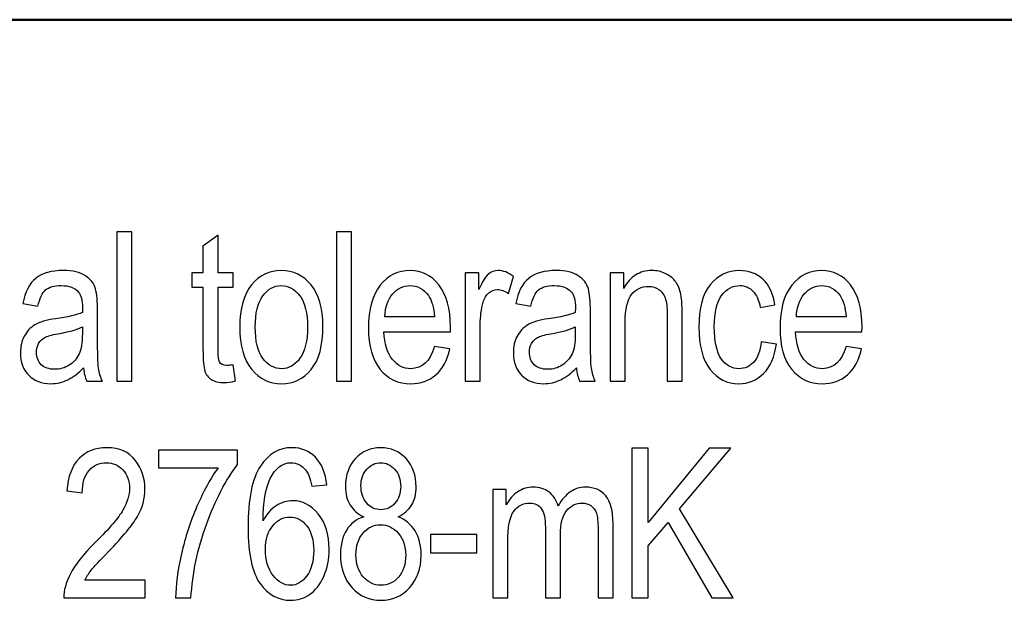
# Model space of a CAD drawing. Header units: centimetres. Extents: x -94 to 21, y -30 to 196.
# Tile 114 of 143: x 8.901 to 10.266, y 11.591 to 12.397. Entities that reach past the tile are written whole.
import ezdxf

# ---------------------------------------------------------------- set-up
doc = ezdxf.new("R2010")
doc.units = ezdxf.units.CM
doc.header["$MEASUREMENT"] = 0
doc.layers.add('Ebene 1', color=7, linetype='Continuous')

msp = doc.modelspace()

# ---------------------------------------------------------------- linework, layer by layer
at = {"layer": 'Ebene 1', "lineweight": 50}
msp.add_open_spline([(20.28137, 12.39674), (20.28137, 12.39674), (1.98279, 12.39674), (1.98279, 12.39674)], degree=3, dxfattribs=at)
at = {"layer": 'Ebene 1'}
for points, knots in [([(9.03535, 11.89509), (9.03535, 11.89509), (9.03535, 12.10254), (9.03535, 12.10254), (9.03535, 12.10254), (9.05621, 12.10254), (9.05621, 12.10254), (9.05621, 12.10254), (9.05621, 11.89509), (9.05621, 11.89509), (9.05621, 11.89509), (9.03535, 11.89509), (9.03535, 11.89509)], [0, 0, 0, 0, 0.25, 0.25, 0.25, 0.5, 0.5, 0.5, 0.75, 0.75, 0.75, 1, 1, 1, 1]), ([(9.19687, 11.91798), (9.19687, 11.91798), (9.19977, 11.89538), (9.19977, 11.89538), (9.19397, 11.89383), (9.18876, 11.89306), (9.18412, 11.89306), (9.17683, 11.89306), (9.17099, 11.89451), (9.1665, 11.89741), (9.16206, 11.90026), (9.15901, 11.90422), (9.15737, 11.90924), (9.15568, 11.91421), (9.15486, 11.92421), (9.15486, 11.93913), (9.15486, 11.93913), (9.15486, 12.02576), (9.15486, 12.02576), (9.15486, 12.02576), (9.13951, 12.02576), (9.13951, 12.02576), (9.13951, 12.02576), (9.13951, 12.04546), (9.13951, 12.04546), (9.13951, 12.04546), (9.15486, 12.04546), (9.15486, 12.04546), (9.15486, 12.04546), (9.15486, 12.08255), (9.15486, 12.08255), (9.15486, 12.08255), (9.17572, 12.0979), (9.17572, 12.0979), (9.17572, 12.0979), (9.17572, 12.04546), (9.17572, 12.04546), (9.17572, 12.04546), (9.19687, 12.04546), (9.19687, 12.04546), (9.19687, 12.04546), (9.19687, 12.02576), (9.19687, 12.02576), (9.19687, 12.02576), (9.17572, 12.02576), (9.17572, 12.02576), (9.17572, 12.02576), (9.17572, 11.93768), (9.17572, 11.93768), (9.17572, 11.92952), (9.17635, 11.9243), (9.17756, 11.92194), (9.17934, 11.91851), (9.18272, 11.91682), (9.18765, 11.91682), (9.19002, 11.91682), (9.19311, 11.91721), (9.19687, 11.91798)], [0, 0, 0, 0, 0.0526316, 0.0526316, 0.0526316, 0.1052632, 0.1052632, 0.1052632, 0.1578947, 0.1578947, 0.1578947, 0.2105263, 0.2105263, 0.2105263, 0.2631579, 0.2631579, 0.2631579, 0.3157895, 0.3157895, 0.3157895, 0.3684211, 0.3684211, 0.3684211, 0.4210526, 0.4210526, 0.4210526, 0.4736842, 0.4736842, 0.4736842, 0.5263158, 0.5263158, 0.5263158, 0.5789474, 0.5789474, 0.5789474, 0.6315789, 0.6315789, 0.6315789, 0.6842105, 0.6842105, 0.6842105, 0.7368421, 0.7368421, 0.7368421, 0.7894737, 0.7894737, 0.7894737, 0.8421053, 0.8421053, 0.8421053, 0.8947368, 0.8947368, 0.8947368, 0.9473684, 0.9473684, 0.9473684, 1, 1, 1, 1]), ([(9.3401, 11.89509), (9.3401, 11.89509), (9.3401, 12.10254), (9.3401, 12.10254), (9.3401, 12.10254), (9.36097, 12.10254), (9.36097, 12.10254), (9.36097, 12.10254), (9.36097, 11.89509), (9.36097, 11.89509), (9.36097, 11.89509), (9.3401, 11.89509), (9.3401, 11.89509)], [0, 0, 0, 0, 0.25, 0.25, 0.25, 0.5, 0.5, 0.5, 0.75, 0.75, 0.75, 1, 1, 1, 1]), ([(8.98921, 11.91358), (8.98221, 11.90629), (8.97497, 11.90084), (8.96743, 11.89717), (8.95985, 11.89345), (8.95203, 11.89161), (8.94392, 11.89161), (8.93107, 11.89161), (8.92083, 11.89548), (8.91321, 11.90325), (8.90553, 11.91098), (8.90171, 11.92141), (8.90171, 11.93454), (8.90171, 11.94323), (8.9035, 11.95091), (8.90712, 11.95762), (8.91069, 11.96434), (8.91562, 11.9696), (8.92185, 11.97337), (8.92808, 11.97713), (8.93754, 11.97993), (8.95019, 11.98172), (8.96719, 11.98413), (8.9797, 11.98703), (8.98762, 11.99041), (8.98762, 11.99041), (8.98776, 11.99693), (8.98776, 11.99693), (8.98776, 12.00726), (8.98593, 12.01451), (8.98226, 12.01871), (8.97709, 12.02474), (8.96912, 12.02779), (8.9584, 12.02779), (8.9487, 12.02779), (8.94145, 12.02576), (8.93662, 12.02175), (8.93184, 12.01774), (8.92832, 12.01016), (8.92605, 11.9991), (8.92605, 11.9991), (8.90519, 12.00287), (8.90519, 12.00287), (8.90813, 12.01885), (8.91403, 12.03044), (8.92296, 12.03773), (8.93189, 12.04503), (8.94469, 12.04865), (8.9613, 12.04865), (8.97424, 12.04865), (8.98438, 12.04623), (8.99177, 12.04136), (8.99911, 12.03653), (9.0038, 12.03049), (9.00574, 12.02334), (9.00767, 12.01615), (9.00863, 12.00572), (9.00863, 11.99196), (9.00863, 11.99196), (9.00863, 11.95801), (9.00863, 11.95801), (9.00863, 11.93425), (9.00907, 11.91928), (9.00998, 11.9131), (9.01085, 11.90697), (9.01264, 11.90093), (9.0153, 11.89509), (9.0153, 11.89509), (8.99356, 11.89509), (8.99356, 11.89509), (8.99134, 11.90026), (8.98989, 11.90644), (8.98921, 11.91358)], [0, 0, 0, 0, 0.0416667, 0.0416667, 0.0416667, 0.0833333, 0.0833333, 0.0833333, 0.125, 0.125, 0.125, 0.1666667, 0.1666667, 0.1666667, 0.2083333, 0.2083333, 0.2083333, 0.25, 0.25, 0.25, 0.2916667, 0.2916667, 0.2916667, 0.3333333, 0.3333333, 0.3333333, 0.375, 0.375, 0.375, 0.4166667, 0.4166667, 0.4166667, 0.4583333, 0.4583333, 0.4583333, 0.5, 0.5, 0.5, 0.5416667, 0.5416667, 0.5416667, 0.5833333, 0.5833333, 0.5833333, 0.625, 0.625, 0.625, 0.6666667, 0.6666667, 0.6666667, 0.7083333, 0.7083333, 0.7083333, 0.75, 0.75, 0.75, 0.7916667, 0.7916667, 0.7916667, 0.8333333, 0.8333333, 0.8333333, 0.875, 0.875, 0.875, 0.9166667, 0.9166667, 0.9166667, 0.9583333, 0.9583333, 0.9583333, 1, 1, 1, 1]), ([(9.20588, 11.97013), (9.20588, 11.99606), (9.21134, 12.01562), (9.2222, 12.02885), (9.23307, 12.04203), (9.24689, 12.04865), (9.26355, 12.04865), (9.27997, 12.04865), (9.29363, 12.04203), (9.30469, 12.02885), (9.3157, 12.01562), (9.32121, 11.99659), (9.32121, 11.97168), (9.32121, 11.94473), (9.3158, 11.92464), (9.30493, 11.91141), (9.29412, 11.89823), (9.28031, 11.89161), (9.26355, 11.89161), (9.24708, 11.89161), (9.23331, 11.89823), (9.22235, 11.91151), (9.21139, 11.92474), (9.20588, 11.9443), (9.20588, 11.97013)], [0, 0, 0, 0, 0.125, 0.125, 0.125, 0.25, 0.25, 0.25, 0.375, 0.375, 0.375, 0.5, 0.5, 0.5, 0.625, 0.625, 0.625, 0.75, 0.75, 0.75, 0.875, 0.875, 0.875, 1, 1, 1, 1]), ([(9.47582, 11.94319), (9.47582, 11.94319), (9.49726, 11.94), (9.49726, 11.94), (9.49368, 11.92401), (9.48716, 11.91194), (9.4778, 11.90383), (9.46837, 11.89567), (9.45673, 11.89161), (9.44287, 11.89161), (9.42539, 11.89161), (9.41129, 11.89823), (9.40048, 11.91151), (9.38966, 11.92474), (9.38425, 11.94386), (9.38425, 11.96887), (9.38425, 11.99481), (9.38971, 12.01456), (9.40062, 12.02822), (9.41154, 12.04184), (9.4253, 12.04865), (9.44205, 12.04865), (9.45799, 12.04865), (9.47133, 12.04198), (9.482, 12.02861), (9.49262, 12.01523), (9.49798, 11.99587), (9.49798, 11.97052), (9.49798, 11.97052), (9.49784, 11.96376), (9.49784, 11.96376), (9.49784, 11.96376), (9.40569, 11.96376), (9.40569, 11.96376), (9.40656, 11.94681), (9.41047, 11.93401), (9.41747, 11.92542), (9.42448, 11.91677), (9.43298, 11.91247), (9.44302, 11.91247), (9.45871, 11.91247), (9.46967, 11.92271), (9.47582, 11.94319)], [0, 0, 0, 0, 0.0714286, 0.0714286, 0.0714286, 0.1428571, 0.1428571, 0.1428571, 0.2142857, 0.2142857, 0.2142857, 0.2857143, 0.2857143, 0.2857143, 0.3571429, 0.3571429, 0.3571429, 0.4285714, 0.4285714, 0.4285714, 0.5, 0.5, 0.5, 0.5714286, 0.5714286, 0.5714286, 0.6428571, 0.6428571, 0.6428571, 0.7142857, 0.7142857, 0.7142857, 0.7857143, 0.7857143, 0.7857143, 0.8571429, 0.8571429, 0.8571429, 0.9285714, 0.9285714, 0.9285714, 1, 1, 1, 1]), ([(9.51847, 11.89509), (9.51847, 11.89509), (9.51847, 12.04546), (9.51847, 12.04546), (9.51847, 12.04546), (9.5373, 12.04546), (9.5373, 12.04546), (9.5373, 12.04546), (9.5373, 12.02243), (9.5373, 12.02243), (9.54213, 12.033), (9.54652, 12.04), (9.55053, 12.04348), (9.55454, 12.04691), (9.55903, 12.04865), (9.56405, 12.04865), (9.571, 12.04865), (9.57815, 12.04594), (9.58539, 12.04053), (9.58539, 12.04053), (9.57844, 12.01678), (9.57844, 12.01678), (9.57322, 12.02045), (9.5682, 12.02228), (9.56328, 12.02228), (9.55883, 12.02228), (9.55478, 12.02074), (9.55111, 12.0176), (9.54739, 12.01451), (9.54478, 12.01016), (9.54329, 12.00461), (9.54063, 11.9949), (9.53933, 11.98462), (9.53933, 11.97366), (9.53933, 11.97366), (9.53933, 11.89509), (9.53933, 11.89509), (9.53933, 11.89509), (9.51847, 11.89509), (9.51847, 11.89509)], [0, 0, 0, 0, 0.0769231, 0.0769231, 0.0769231, 0.1538462, 0.1538462, 0.1538462, 0.2307692, 0.2307692, 0.2307692, 0.3076923, 0.3076923, 0.3076923, 0.3846154, 0.3846154, 0.3846154, 0.4615385, 0.4615385, 0.4615385, 0.5384615, 0.5384615, 0.5384615, 0.6153846, 0.6153846, 0.6153846, 0.6923077, 0.6923077, 0.6923077, 0.7692308, 0.7692308, 0.7692308, 0.8461538, 0.8461538, 0.8461538, 0.9230769, 0.9230769, 0.9230769, 1, 1, 1, 1]), ([(9.67267, 11.91358), (9.66567, 11.90629), (9.65843, 11.90084), (9.65089, 11.89717), (9.64331, 11.89345), (9.63549, 11.89161), (9.62738, 11.89161), (9.61453, 11.89161), (9.60429, 11.89548), (9.59667, 11.90325), (9.58899, 11.91098), (9.58516, 11.92141), (9.58516, 11.93454), (9.58516, 11.94323), (9.58695, 11.95091), (9.59058, 11.95762), (9.59415, 11.96434), (9.59908, 11.9696), (9.60531, 11.97337), (9.61154, 11.97713), (9.621, 11.97993), (9.63365, 11.98172), (9.65065, 11.98413), (9.66316, 11.98703), (9.67108, 11.99041), (9.67108, 11.99041), (9.67122, 11.99693), (9.67122, 11.99693), (9.67122, 12.00726), (9.66939, 12.01451), (9.66572, 12.01871), (9.66055, 12.02474), (9.65258, 12.02779), (9.64186, 12.02779), (9.63216, 12.02779), (9.62491, 12.02576), (9.62008, 12.02175), (9.6153, 12.01774), (9.61178, 12.01016), (9.60951, 11.9991), (9.60951, 11.9991), (9.58865, 12.00287), (9.58865, 12.00287), (9.59159, 12.01885), (9.59749, 12.03044), (9.60642, 12.03773), (9.61535, 12.04503), (9.62815, 12.04865), (9.64476, 12.04865), (9.6577, 12.04865), (9.66784, 12.04623), (9.67523, 12.04136), (9.68257, 12.03653), (9.68725, 12.03049), (9.68919, 12.02334), (9.69112, 12.01615), (9.69208, 12.00572), (9.69208, 11.99196), (9.69208, 11.99196), (9.69208, 11.95801), (9.69208, 11.95801), (9.69208, 11.93425), (9.69252, 11.91928), (9.69343, 11.9131), (9.6943, 11.90697), (9.69609, 11.90093), (9.69875, 11.89509), (9.69875, 11.89509), (9.67702, 11.89509), (9.67702, 11.89509), (9.6748, 11.90026), (9.67335, 11.90644), (9.67267, 11.91358)], [0, 0, 0, 0, 0.0416667, 0.0416667, 0.0416667, 0.0833333, 0.0833333, 0.0833333, 0.125, 0.125, 0.125, 0.1666667, 0.1666667, 0.1666667, 0.2083333, 0.2083333, 0.2083333, 0.25, 0.25, 0.25, 0.2916667, 0.2916667, 0.2916667, 0.3333333, 0.3333333, 0.3333333, 0.375, 0.375, 0.375, 0.4166667, 0.4166667, 0.4166667, 0.4583333, 0.4583333, 0.4583333, 0.5, 0.5, 0.5, 0.5416667, 0.5416667, 0.5416667, 0.5833333, 0.5833333, 0.5833333, 0.625, 0.625, 0.625, 0.6666667, 0.6666667, 0.6666667, 0.7083333, 0.7083333, 0.7083333, 0.75, 0.75, 0.75, 0.7916667, 0.7916667, 0.7916667, 0.8333333, 0.8333333, 0.8333333, 0.875, 0.875, 0.875, 0.9166667, 0.9166667, 0.9166667, 0.9583333, 0.9583333, 0.9583333, 1, 1, 1, 1]), ([(9.71939, 11.89509), (9.71939, 11.89509), (9.71939, 12.04546), (9.71939, 12.04546), (9.71939, 12.04546), (9.73822, 12.04546), (9.73822, 12.04546), (9.73822, 12.04546), (9.73822, 12.02392), (9.73822, 12.02392), (9.74276, 12.03223), (9.74826, 12.03841), (9.75478, 12.04251), (9.76135, 12.04662), (9.76883, 12.04865), (9.77728, 12.04865), (9.7839, 12.04865), (9.78998, 12.04734), (9.79558, 12.04474), (9.80119, 12.04218), (9.80568, 12.0388), (9.80911, 12.03459), (9.81253, 12.03039), (9.81509, 12.02494), (9.81678, 12.01823), (9.81847, 12.01156), (9.81934, 12.00128), (9.81934, 11.98742), (9.81934, 11.98742), (9.81934, 11.89509), (9.81934, 11.89509), (9.81934, 11.89509), (9.79848, 11.89509), (9.79848, 11.89509), (9.79848, 11.89509), (9.79848, 11.98645), (9.79848, 11.98645), (9.79848, 11.99751), (9.79756, 12.00557), (9.79568, 12.01064), (9.7938, 12.01571), (9.79085, 12.01967), (9.78684, 12.02247), (9.78284, 12.02523), (9.77825, 12.02663), (9.77294, 12.02663), (9.76299, 12.02663), (9.75507, 12.02291), (9.74913, 12.01547), (9.74319, 12.00799), (9.74025, 11.99524), (9.74025, 11.97713), (9.74025, 11.97713), (9.74025, 11.89509), (9.74025, 11.89509), (9.74025, 11.89509), (9.71939, 11.89509), (9.71939, 11.89509)], [0, 0, 0, 0, 0.0526316, 0.0526316, 0.0526316, 0.1052632, 0.1052632, 0.1052632, 0.1578947, 0.1578947, 0.1578947, 0.2105263, 0.2105263, 0.2105263, 0.2631579, 0.2631579, 0.2631579, 0.3157895, 0.3157895, 0.3157895, 0.3684211, 0.3684211, 0.3684211, 0.4210526, 0.4210526, 0.4210526, 0.4736842, 0.4736842, 0.4736842, 0.5263158, 0.5263158, 0.5263158, 0.5789474, 0.5789474, 0.5789474, 0.6315789, 0.6315789, 0.6315789, 0.6842105, 0.6842105, 0.6842105, 0.7368421, 0.7368421, 0.7368421, 0.7894737, 0.7894737, 0.7894737, 0.8421053, 0.8421053, 0.8421053, 0.8947368, 0.8947368, 0.8947368, 0.9473684, 0.9473684, 0.9473684, 1, 1, 1, 1]), ([(9.92902, 11.94985), (9.92902, 11.94985), (9.94989, 11.94666), (9.94989, 11.94666), (9.94753, 11.9288), (9.94159, 11.91513), (9.93211, 11.90571), (9.9226, 11.8963), (9.9112, 11.89161), (9.89792, 11.89161), (9.88175, 11.89161), (9.86847, 11.89823), (9.85804, 11.91151), (9.84761, 11.92474), (9.84239, 11.94434), (9.84239, 11.97027), (9.84239, 11.9964), (9.84765, 12.016), (9.85818, 12.02904), (9.86876, 12.04213), (9.88228, 12.04865), (9.89879, 12.04865), (9.91159, 12.04865), (9.92231, 12.04469), (9.93105, 12.03677), (9.9398, 12.02885), (9.9454, 12.01697), (9.94786, 12.00113), (9.94786, 12.00113), (9.92757, 11.99736), (9.92757, 11.99736), (9.92559, 12.00755), (9.92216, 12.01518), (9.91724, 12.02021), (9.91231, 12.02528), (9.90642, 12.02779), (9.89952, 12.02779), (9.88923, 12.02779), (9.88073, 12.02325), (9.87397, 12.01412), (9.86721, 12.00499), (9.86383, 11.99051), (9.86383, 11.97071), (9.86383, 11.95019), (9.86707, 11.93536), (9.87349, 11.92624), (9.87991, 11.91706), (9.88812, 11.91247), (9.89816, 11.91247), (9.90608, 11.91247), (9.9128, 11.91552), (9.9184, 11.92155), (9.92395, 11.92764), (9.92752, 11.93705), (9.92902, 11.94985)], [0, 0, 0, 0, 0.0555556, 0.0555556, 0.0555556, 0.1111111, 0.1111111, 0.1111111, 0.1666667, 0.1666667, 0.1666667, 0.2222222, 0.2222222, 0.2222222, 0.2777778, 0.2777778, 0.2777778, 0.3333333, 0.3333333, 0.3333333, 0.3888889, 0.3888889, 0.3888889, 0.4444444, 0.4444444, 0.4444444, 0.5, 0.5, 0.5, 0.5555556, 0.5555556, 0.5555556, 0.6111111, 0.6111111, 0.6111111, 0.6666667, 0.6666667, 0.6666667, 0.7222222, 0.7222222, 0.7222222, 0.7777778, 0.7777778, 0.7777778, 0.8333333, 0.8333333, 0.8333333, 0.8888889, 0.8888889, 0.8888889, 0.9444444, 0.9444444, 0.9444444, 1, 1, 1, 1]), ([(10.04648, 11.94319), (10.04648, 11.94319), (10.06793, 11.94), (10.06793, 11.94), (10.06435, 11.92401), (10.05783, 11.91194), (10.04846, 11.90383), (10.03904, 11.89567), (10.0274, 11.89161), (10.01354, 11.89161), (9.99606, 11.89161), (9.98196, 11.89823), (9.97115, 11.91151), (9.96033, 11.92474), (9.95492, 11.94386), (9.95492, 11.96887), (9.95492, 11.99481), (9.96038, 12.01456), (9.97129, 12.02822), (9.98221, 12.04184), (9.99597, 12.04865), (10.01272, 12.04865), (10.02866, 12.04865), (10.04199, 12.04198), (10.05266, 12.02861), (10.06329, 12.01523), (10.06865, 11.99587), (10.06865, 11.97052), (10.06865, 11.97052), (10.06851, 11.96376), (10.06851, 11.96376), (10.06851, 11.96376), (9.97636, 11.96376), (9.97636, 11.96376), (9.97723, 11.94681), (9.98114, 11.93401), (9.98814, 11.92542), (9.99515, 11.91677), (10.00365, 11.91247), (10.01369, 11.91247), (10.02938, 11.91247), (10.04034, 11.92271), (10.04648, 11.94319)], [0, 0, 0, 0, 0.0714286, 0.0714286, 0.0714286, 0.1428571, 0.1428571, 0.1428571, 0.2142857, 0.2142857, 0.2142857, 0.2857143, 0.2857143, 0.2857143, 0.3571429, 0.3571429, 0.3571429, 0.4285714, 0.4285714, 0.4285714, 0.5, 0.5, 0.5, 0.5714286, 0.5714286, 0.5714286, 0.6428571, 0.6428571, 0.6428571, 0.7142857, 0.7142857, 0.7142857, 0.7857143, 0.7857143, 0.7857143, 0.8571429, 0.8571429, 0.8571429, 0.9285714, 0.9285714, 0.9285714, 1, 1, 1, 1]), ([(9.22732, 11.97023), (9.22732, 11.95072), (9.23085, 11.93623), (9.23791, 11.92672), (9.24496, 11.91721), (9.2537, 11.91247), (9.26413, 11.91247), (9.27388, 11.91247), (9.28229, 11.91725), (9.28929, 11.92686), (9.29629, 11.93647), (9.29977, 11.95091), (9.29977, 11.97023), (9.29977, 11.98959), (9.29624, 12.00403), (9.28919, 12.01354), (9.28214, 12.02305), (9.2734, 12.02779), (9.26297, 12.02779), (9.25312, 12.02779), (9.24472, 12.02301), (9.23776, 12.01344), (9.2308, 12.00393), (9.22732, 11.98949), (9.22732, 11.97023)], [0, 0, 0, 0, 0.125, 0.125, 0.125, 0.25, 0.25, 0.25, 0.375, 0.375, 0.375, 0.5, 0.5, 0.5, 0.625, 0.625, 0.625, 0.75, 0.75, 0.75, 0.875, 0.875, 0.875, 1, 1, 1, 1]), ([(9.40695, 11.98462), (9.40695, 11.98462), (9.47582, 11.98462), (9.47582, 11.98462), (9.47485, 11.99765), (9.4721, 12.00736), (9.46745, 12.01378), (9.46074, 12.0231), (9.45219, 12.02779), (9.44181, 12.02779), (9.43244, 12.02779), (9.42448, 12.02387), (9.41786, 12.0161), (9.41125, 12.00833), (9.40762, 11.99785), (9.40695, 11.98462)], [0, 0, 0, 0, 0.2, 0.2, 0.2, 0.4, 0.4, 0.4, 0.6, 0.6, 0.6, 0.8, 0.8, 0.8, 1, 1, 1, 1]), ([(9.97762, 11.98462), (9.97762, 11.98462), (10.04648, 11.98462), (10.04648, 11.98462), (10.04551, 11.99765), (10.04276, 12.00736), (10.03812, 12.01378), (10.03141, 12.0231), (10.02286, 12.02779), (10.01248, 12.02779), (10.00311, 12.02779), (9.99515, 12.02387), (9.98853, 12.0161), (9.98192, 12.00833), (9.97829, 11.99785), (9.97762, 11.98462)], [0, 0, 0, 0, 0.2, 0.2, 0.2, 0.4, 0.4, 0.4, 0.6, 0.6, 0.6, 0.8, 0.8, 0.8, 1, 1, 1, 1]), ([(8.98762, 11.97042), (8.97999, 11.96665), (8.96859, 11.96347), (8.95348, 11.96086), (8.94469, 11.95936), (8.93856, 11.95762), (8.93508, 11.95569), (8.93155, 11.95376), (8.92885, 11.95101), (8.92692, 11.94748), (8.92499, 11.94396), (8.92402, 11.93985), (8.92402, 11.93522), (8.92402, 11.92807), (8.92624, 11.92232), (8.93069, 11.91803), (8.93513, 11.91373), (8.94126, 11.9116), (8.94908, 11.9116), (8.95657, 11.9116), (8.96333, 11.91354), (8.96941, 11.9174), (8.9755, 11.92126), (8.98008, 11.92643), (8.98308, 11.9329), (8.98612, 11.93932), (8.98762, 11.94874), (8.98762, 11.9611), (8.98762, 11.9611), (8.98762, 11.97042), (8.98762, 11.97042)], [0, 0, 0, 0, 0.1, 0.1, 0.1, 0.2, 0.2, 0.2, 0.3, 0.3, 0.3, 0.4, 0.4, 0.4, 0.5, 0.5, 0.5, 0.6, 0.6, 0.6, 0.7, 0.7, 0.7, 0.8, 0.8, 0.8, 0.9, 0.9, 0.9, 1, 1, 1, 1]), ([(9.67108, 11.97042), (9.66345, 11.96665), (9.65205, 11.96347), (9.63694, 11.96086), (9.62815, 11.95936), (9.62202, 11.95762), (9.61854, 11.95569), (9.61501, 11.95376), (9.61231, 11.95101), (9.61038, 11.94748), (9.60845, 11.94396), (9.60748, 11.93985), (9.60748, 11.93522), (9.60748, 11.92807), (9.6097, 11.92232), (9.61415, 11.91803), (9.61859, 11.91373), (9.62472, 11.9116), (9.63254, 11.9116), (9.64003, 11.9116), (9.64679, 11.91354), (9.65287, 11.9174), (9.65896, 11.92126), (9.66354, 11.92643), (9.66654, 11.9329), (9.66958, 11.93932), (9.67108, 11.94874), (9.67108, 11.9611), (9.67108, 11.9611), (9.67108, 11.97042), (9.67108, 11.97042)], [0, 0, 0, 0, 0.1, 0.1, 0.1, 0.2, 0.2, 0.2, 0.3, 0.3, 0.3, 0.4, 0.4, 0.4, 0.5, 0.5, 0.5, 0.6, 0.6, 0.6, 0.7, 0.7, 0.7, 0.8, 0.8, 0.8, 0.9, 0.9, 0.9, 1, 1, 1, 1]), ([(9.07469, 11.61886), (9.07469, 11.61886), (9.07469, 11.59452), (9.07469, 11.59452), (9.07469, 11.59452), (8.96197, 11.59452), (8.96197, 11.59452), (8.96168, 11.60442), (8.96468, 11.61553), (8.97096, 11.62779), (8.97723, 11.64001), (8.98877, 11.65449), (9.00548, 11.6712), (9.02504, 11.69066), (9.03784, 11.70573), (9.04388, 11.71635), (9.04992, 11.72702), (9.05296, 11.73692), (9.05296, 11.7461), (9.05296, 11.75667), (9.04987, 11.76532), (9.04369, 11.77198), (9.03751, 11.77864), (9.02988, 11.78198), (9.02079, 11.78198), (9.01103, 11.78198), (9.00307, 11.7784), (8.99684, 11.77121), (8.99061, 11.76401), (8.98747, 11.75368), (8.98747, 11.74025), (8.98747, 11.74025), (8.96603, 11.74286), (8.96603, 11.74286), (8.96753, 11.76276), (8.97318, 11.77773), (8.98298, 11.78777), (8.99273, 11.79781), (9.00558, 11.80284), (9.02156, 11.80284), (9.03896, 11.80284), (9.05209, 11.79699), (9.06102, 11.78531), (9.06996, 11.77357), (9.0744, 11.76029), (9.0744, 11.74537), (9.0744, 11.73219), (9.07092, 11.71954), (9.06392, 11.70742), (9.05692, 11.69525), (9.04359, 11.67907), (9.02402, 11.65884), (9.01152, 11.64609), (9.00345, 11.6374), (8.99983, 11.63276), (8.99616, 11.62813), (8.99322, 11.62349), (8.99095, 11.61886), (8.99095, 11.61886), (9.07469, 11.61886), (9.07469, 11.61886)], [0, 0, 0, 0, 0.05, 0.05, 0.05, 0.1, 0.1, 0.1, 0.15, 0.15, 0.15, 0.2, 0.2, 0.2, 0.25, 0.25, 0.25, 0.3, 0.3, 0.3, 0.35, 0.35, 0.35, 0.4, 0.4, 0.4, 0.45, 0.45, 0.45, 0.5, 0.5, 0.5, 0.55, 0.55, 0.55, 0.6, 0.6, 0.6, 0.65, 0.65, 0.65, 0.7, 0.7, 0.7, 0.75, 0.75, 0.75, 0.8, 0.8, 0.8, 0.85, 0.85, 0.85, 0.9, 0.9, 0.9, 0.95, 0.95, 0.95, 1, 1, 1, 1]), ([(9.093, 11.77502), (9.093, 11.77502), (9.093, 11.79936), (9.093, 11.79936), (9.093, 11.79936), (9.20282, 11.79936), (9.20282, 11.79936), (9.20282, 11.79936), (9.20282, 11.77956), (9.20282, 11.77956), (9.18645, 11.75822), (9.17206, 11.73045), (9.15965, 11.69622), (9.14724, 11.66203), (9.14008, 11.62813), (9.1382, 11.59452), (9.1382, 11.59452), (9.11676, 11.59452), (9.11676, 11.59452), (9.11705, 11.6119), (9.1198, 11.63218), (9.12497, 11.65532), (9.13018, 11.67845), (9.13733, 11.70051), (9.14646, 11.72147), (9.15554, 11.74243), (9.16535, 11.76029), (9.17587, 11.77502), (9.17587, 11.77502), (9.093, 11.77502), (9.093, 11.77502)], [0, 0, 0, 0, 0.1, 0.1, 0.1, 0.2, 0.2, 0.2, 0.3, 0.3, 0.3, 0.4, 0.4, 0.4, 0.5, 0.5, 0.5, 0.6, 0.6, 0.6, 0.7, 0.7, 0.7, 0.8, 0.8, 0.8, 0.9, 0.9, 0.9, 1, 1, 1, 1]), ([(9.3266, 11.75126), (9.3266, 11.75126), (9.30574, 11.74924), (9.30574, 11.74924), (9.30376, 11.75991), (9.30086, 11.76754), (9.297, 11.77208), (9.29145, 11.77869), (9.28478, 11.78198), (9.27696, 11.78198), (9.26484, 11.78198), (9.25508, 11.77444), (9.24774, 11.75933), (9.24146, 11.74629), (9.23827, 11.72702), (9.23817, 11.70153), (9.24295, 11.71065), (9.24899, 11.71751), (9.25628, 11.72219), (9.26358, 11.72688), (9.27126, 11.72924), (9.27937, 11.72924), (9.2929, 11.72924), (9.30463, 11.72311), (9.31472, 11.71089), (9.32477, 11.69868), (9.32979, 11.68231), (9.32979, 11.66183), (9.32979, 11.64798), (9.32728, 11.63537), (9.32221, 11.62412), (9.31718, 11.61282), (9.31067, 11.60452), (9.30275, 11.59911), (9.29483, 11.59375), (9.28609, 11.59104), (9.27657, 11.59104), (9.25937, 11.59104), (9.24522, 11.59877), (9.23407, 11.61427), (9.22292, 11.62972), (9.21736, 11.65551), (9.21736, 11.69163), (9.21736, 11.73171), (9.22306, 11.76029), (9.23446, 11.77729), (9.24585, 11.79434), (9.26048, 11.80284), (9.27826, 11.80284), (9.29116, 11.80284), (9.30197, 11.79844), (9.31071, 11.7896), (9.31941, 11.78082), (9.32472, 11.76802), (9.3266, 11.75126)], [0, 0, 0, 0, 0.0555556, 0.0555556, 0.0555556, 0.1111111, 0.1111111, 0.1111111, 0.1666667, 0.1666667, 0.1666667, 0.2222222, 0.2222222, 0.2222222, 0.2777778, 0.2777778, 0.2777778, 0.3333333, 0.3333333, 0.3333333, 0.3888889, 0.3888889, 0.3888889, 0.4444444, 0.4444444, 0.4444444, 0.5, 0.5, 0.5, 0.5555556, 0.5555556, 0.5555556, 0.6111111, 0.6111111, 0.6111111, 0.6666667, 0.6666667, 0.6666667, 0.7222222, 0.7222222, 0.7222222, 0.7777778, 0.7777778, 0.7777778, 0.8333333, 0.8333333, 0.8333333, 0.8888889, 0.8888889, 0.8888889, 0.9444444, 0.9444444, 0.9444444, 1, 1, 1, 1]), ([(9.3778, 11.70698), (9.36944, 11.71075), (9.36312, 11.71616), (9.35887, 11.72321), (9.35457, 11.73021), (9.35244, 11.739), (9.35244, 11.74948), (9.35244, 11.76522), (9.35708, 11.77806), (9.3663, 11.78796), (9.37557, 11.79786), (9.38722, 11.80284), (9.40123, 11.80284), (9.41528, 11.80284), (9.42701, 11.79777), (9.43638, 11.78767), (9.4457, 11.77758), (9.45038, 11.76454), (9.45038, 11.74861), (9.45038, 11.73861), (9.44831, 11.73016), (9.44415, 11.72321), (9.44, 11.71625), (9.43372, 11.71085), (9.42527, 11.70698), (9.43561, 11.70293), (9.44353, 11.69641), (9.44903, 11.68733), (9.45458, 11.6783), (9.45734, 11.66705), (9.45734, 11.65367), (9.45734, 11.63523), (9.45198, 11.62016), (9.44131, 11.60852), (9.43063, 11.59689), (9.41735, 11.59104), (9.40156, 11.59104), (9.38558, 11.59104), (9.37219, 11.59689), (9.36152, 11.60852), (9.35085, 11.62016), (9.34549, 11.63542), (9.34549, 11.6544), (9.34549, 11.66826), (9.34834, 11.6797), (9.35409, 11.68868), (9.35978, 11.69766), (9.3677, 11.7038), (9.3778, 11.70698)], [0, 0, 0, 0, 0.0625, 0.0625, 0.0625, 0.125, 0.125, 0.125, 0.1875, 0.1875, 0.1875, 0.25, 0.25, 0.25, 0.3125, 0.3125, 0.3125, 0.375, 0.375, 0.375, 0.4375, 0.4375, 0.4375, 0.5, 0.5, 0.5, 0.5625, 0.5625, 0.5625, 0.625, 0.625, 0.625, 0.6875, 0.6875, 0.6875, 0.75, 0.75, 0.75, 0.8125, 0.8125, 0.8125, 0.875, 0.875, 0.875, 0.9375, 0.9375, 0.9375, 1, 1, 1, 1]), ([(9.7494, 11.59452), (9.7494, 11.59452), (9.7494, 11.80197), (9.7494, 11.80197), (9.7494, 11.80197), (9.772, 11.80197), (9.772, 11.80197), (9.772, 11.80197), (9.772, 11.69911), (9.772, 11.69911), (9.772, 11.69911), (9.85647, 11.80197), (9.85647, 11.80197), (9.85647, 11.80197), (9.88684, 11.80197), (9.88684, 11.80197), (9.88684, 11.80197), (9.81556, 11.7178), (9.81556, 11.7178), (9.81556, 11.7178), (9.88993, 11.59452), (9.88993, 11.59452), (9.88993, 11.59452), (9.86024, 11.59452), (9.86024, 11.59452), (9.86024, 11.59452), (9.79977, 11.69921), (9.79977, 11.69921), (9.79977, 11.69921), (9.772, 11.66642), (9.772, 11.66642), (9.772, 11.66642), (9.772, 11.59452), (9.772, 11.59452), (9.772, 11.59452), (9.7494, 11.59452), (9.7494, 11.59452)], [0, 0, 0, 0, 0.0833333, 0.0833333, 0.0833333, 0.1666667, 0.1666667, 0.1666667, 0.25, 0.25, 0.25, 0.3333333, 0.3333333, 0.3333333, 0.4166667, 0.4166667, 0.4166667, 0.5, 0.5, 0.5, 0.5833333, 0.5833333, 0.5833333, 0.6666667, 0.6666667, 0.6666667, 0.75, 0.75, 0.75, 0.8333333, 0.8333333, 0.8333333, 0.9166667, 0.9166667, 0.9166667, 1, 1, 1, 1]), ([(9.37388, 11.75025), (9.37388, 11.74001), (9.37654, 11.7319), (9.38191, 11.72586), (9.38722, 11.71983), (9.39379, 11.71679), (9.40156, 11.71679), (9.40915, 11.71679), (9.41562, 11.71978), (9.42093, 11.72572), (9.42629, 11.73166), (9.42894, 11.73938), (9.42894, 11.7488), (9.42894, 11.75856), (9.42619, 11.76652), (9.42073, 11.7727), (9.41523, 11.77888), (9.40876, 11.78198), (9.40127, 11.78198), (9.39379, 11.78198), (9.38737, 11.77893), (9.38196, 11.7729), (9.37659, 11.76686), (9.37388, 11.75928), (9.37388, 11.75025)], [0, 0, 0, 0, 0.125, 0.125, 0.125, 0.25, 0.25, 0.25, 0.375, 0.375, 0.375, 0.5, 0.5, 0.5, 0.625, 0.625, 0.625, 0.75, 0.75, 0.75, 0.875, 0.875, 0.875, 1, 1, 1, 1]), ([(9.55659, 11.59452), (9.55659, 11.59452), (9.55659, 11.74489), (9.55659, 11.74489), (9.55659, 11.74489), (9.57542, 11.74489), (9.57542, 11.74489), (9.57542, 11.74489), (9.57542, 11.72364), (9.57542, 11.72364), (9.57957, 11.73147), (9.58483, 11.7375), (9.59131, 11.7417), (9.59782, 11.74595), (9.60487, 11.74808), (9.6126, 11.74808), (9.62125, 11.74808), (9.62855, 11.74586), (9.63448, 11.74136), (9.64042, 11.73692), (9.64467, 11.7304), (9.64723, 11.72181), (9.65216, 11.73055), (9.65781, 11.73712), (9.66418, 11.74151), (9.67056, 11.7459), (9.67761, 11.74808), (9.68533, 11.74808), (9.69716, 11.74808), (9.70648, 11.74407), (9.71329, 11.73605), (9.7201, 11.72804), (9.72348, 11.71524), (9.72348, 11.69762), (9.72348, 11.69762), (9.72348, 11.59452), (9.72348, 11.59452), (9.72348, 11.59452), (9.70262, 11.59452), (9.70262, 11.59452), (9.70262, 11.59452), (9.70262, 11.68917), (9.70262, 11.68917), (9.70262, 11.69989), (9.70185, 11.70751), (9.7003, 11.71201), (9.69871, 11.71645), (9.6962, 11.71992), (9.69272, 11.72239), (9.6892, 11.72485), (9.68528, 11.72606), (9.68094, 11.72606), (9.67196, 11.72606), (9.66466, 11.72248), (9.65897, 11.71539), (9.65332, 11.70824), (9.65047, 11.69708), (9.65047, 11.68178), (9.65047, 11.68178), (9.65047, 11.59452), (9.65047, 11.59452), (9.65047, 11.59452), (9.62961, 11.59452), (9.62961, 11.59452), (9.62961, 11.59452), (9.62961, 11.69211), (9.62961, 11.69211), (9.62961, 11.70457), (9.62772, 11.71331), (9.62391, 11.71843), (9.62009, 11.7235), (9.61483, 11.72606), (9.60816, 11.72606), (9.59869, 11.72606), (9.59121, 11.72219), (9.5857, 11.71452), (9.5802, 11.70684), (9.57745, 11.69284), (9.57745, 11.67246), (9.57745, 11.67246), (9.57745, 11.59452), (9.57745, 11.59452), (9.57745, 11.59452), (9.55659, 11.59452), (9.55659, 11.59452)], [0, 0, 0, 0, 0.0357143, 0.0357143, 0.0357143, 0.0714286, 0.0714286, 0.0714286, 0.1071429, 0.1071429, 0.1071429, 0.1428571, 0.1428571, 0.1428571, 0.1785714, 0.1785714, 0.1785714, 0.2142857, 0.2142857, 0.2142857, 0.25, 0.25, 0.25, 0.2857143, 0.2857143, 0.2857143, 0.3214286, 0.3214286, 0.3214286, 0.3571429, 0.3571429, 0.3571429, 0.3928571, 0.3928571, 0.3928571, 0.4285714, 0.4285714, 0.4285714, 0.4642857, 0.4642857, 0.4642857, 0.5, 0.5, 0.5, 0.5357143, 0.5357143, 0.5357143, 0.5714286, 0.5714286, 0.5714286, 0.6071429, 0.6071429, 0.6071429, 0.6428571, 0.6428571, 0.6428571, 0.6785714, 0.6785714, 0.6785714, 0.7142857, 0.7142857, 0.7142857, 0.75, 0.75, 0.75, 0.7857143, 0.7857143, 0.7857143, 0.8214286, 0.8214286, 0.8214286, 0.8571429, 0.8571429, 0.8571429, 0.8928571, 0.8928571, 0.8928571, 0.9285714, 0.9285714, 0.9285714, 0.9642857, 0.9642857, 0.9642857, 1, 1, 1, 1]), ([(9.24141, 11.66174), (9.24141, 11.64672), (9.24493, 11.6347), (9.25203, 11.62557), (9.25908, 11.61644), (9.2673, 11.6119), (9.27667, 11.6119), (9.28488, 11.6119), (9.29217, 11.6162), (9.29864, 11.6248), (9.30511, 11.63339), (9.30835, 11.64517), (9.30835, 11.66019), (9.30835, 11.67492), (9.30516, 11.68636), (9.29874, 11.69448), (9.29232, 11.70259), (9.28449, 11.70665), (9.27522, 11.70665), (9.26619, 11.70665), (9.25826, 11.70259), (9.25155, 11.69453), (9.24479, 11.68646), (9.24141, 11.67555), (9.24141, 11.66174)], [0, 0, 0, 0, 0.125, 0.125, 0.125, 0.25, 0.25, 0.25, 0.375, 0.375, 0.375, 0.5, 0.5, 0.5, 0.625, 0.625, 0.625, 0.75, 0.75, 0.75, 0.875, 0.875, 0.875, 1, 1, 1, 1]), ([(9.36693, 11.65435), (9.36693, 11.6416), (9.37031, 11.63136), (9.37712, 11.62359), (9.38394, 11.61582), (9.3921, 11.6119), (9.40156, 11.6119), (9.41112, 11.6119), (9.41924, 11.61567), (9.4259, 11.6232), (9.43256, 11.63078), (9.4359, 11.64088), (9.4359, 11.65348), (9.4359, 11.66623), (9.43247, 11.67647), (9.42561, 11.68424), (9.41875, 11.69201), (9.41055, 11.69593), (9.40098, 11.69593), (9.39152, 11.69593), (9.38346, 11.69206), (9.37683, 11.68434), (9.37021, 11.67661), (9.36693, 11.66661), (9.36693, 11.65435)], [0, 0, 0, 0, 0.125, 0.125, 0.125, 0.25, 0.25, 0.25, 0.375, 0.375, 0.375, 0.5, 0.5, 0.5, 0.625, 0.625, 0.625, 0.75, 0.75, 0.75, 0.875, 0.875, 0.875, 1, 1, 1, 1]), ([(9.47043, 11.65681), (9.47043, 11.65681), (9.47043, 11.68231), (9.47043, 11.68231), (9.47043, 11.68231), (9.53447, 11.68231), (9.53447, 11.68231), (9.53447, 11.68231), (9.53447, 11.65681), (9.53447, 11.65681), (9.53447, 11.65681), (9.47043, 11.65681), (9.47043, 11.65681)], [0, 0, 0, 0, 0.25, 0.25, 0.25, 0.5, 0.5, 0.5, 0.75, 0.75, 0.75, 1, 1, 1, 1])]:
    msp.add_open_spline(points, degree=3, knots=knots, dxfattribs=at)

doc.saveas('drawing.dxf')
